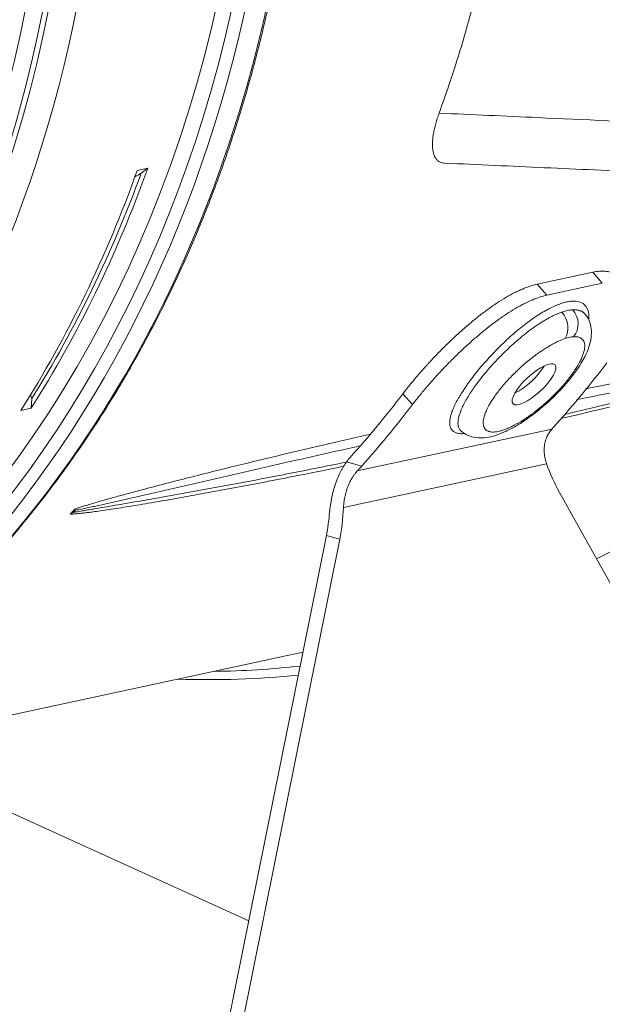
# Model space of a CAD drawing. Header units: inches. Extents: x 3114 to 4554, y 3227 to 4155.
# Tile 26 of 47: x 3923 to 3968, y 3372 to 3450. Entities that reach past the tile are written whole.
import ezdxf

# ---------------------------------------------------------------- set-up
doc = ezdxf.new("R2010")
doc.units = ezdxf.units.IN
doc.header["$MEASUREMENT"] = 0
doc.layers.add('120', color=7, linetype='Continuous', true_color=0xffffff)
doc.layers.add('200', color=7, linetype='Continuous', true_color=0xffffff)

msp = doc.modelspace()

# ---------------------------------------------------------------- linework, layer by layer
at = {"layer": '120', "color": 7, "linetype": 'Continuous', "lineweight": 0}
for p, q in [((3931.755, 3437.889), (3932.578, 3438.067)), ((3932.578, 3438.067), (3932.063, 3437.67)), ((3923.425, 3419.209), (3923.469, 3419.963)), ((3923.425, 3419.209), (3922.603, 3419.032)), ((3897.351, 3389.807), (3944.778, 3400.011))]:
    msp.add_line(p, q, dxfattribs=at)
for centre, major_axis, ratio, start_param, end_param in [((3857.667, 3482.484), (20.813, -96.736), 0.829527, 0.000044, 3.141539), ((3846.205, 3480.018), (-20.813, 96.736), 0.829527, 3.083518, 6.283185), ((3858.155, 3482.589), (-21.255, 98.794), 0.829527, 3.574315, 5.873765), ((3857.719, 3482.495), (21.099, -98.067), 0.829527, 0, 2.732172), ((3859.898, 3482.964), (21.255, -98.794), 0.829527, 0.436355, 2.698793), ((3854.996, 3481.909), (20.813, -96.736), 0.829527, 0.699857, 0.929695), ((3855.818, 3482.086), (20.813, -96.736), 0.829527, 0.699857, 0.929695), ((3855.525, 3482.304), (20.813, -96.736), 0.829527, 0.706922, 0.922688), ((3934.659, 3418.908), (-74.018, -43.207), 0.205059, 4.628087, 4.634594), ((3963.817, 3478.146), (14.511, 84.212), 0.529737, 2.416026, 2.420624), ((3930.3, 3498.111), (20.813, -96.736), 0.829527, 0.216656, 0.485637), ((3866.204, 3485.404), (22.458, -97.472), 0.827108, 0.53262, 0.535708), ((3866.777, 3484.697), (21.202, -96.908), 0.828976, 0.546983, 0.550087), ((3930.352, 3498.122), (21.099, -98.067), 0.829527, 6.118248, 6.199243), ((3930.788, 3498.216), (-21.255, 98.794), 0.829527, 2.937068, 3.04946)]:
    msp.add_ellipse(centre, major_axis=major_axis, ratio=ratio, start_param=start_param, end_param=end_param, dxfattribs=at)
for points, knots in [([(3913.889, 3400.95), (3914.471, 3401.45), (3916.017, 3402.827), (3918.43, 3405.224), (3921.119, 3408.138), (3923.683, 3411.207), (3926.12, 3414.419), (3928.424, 3417.768), (3930.592, 3421.247), (3932.617, 3424.85), (3934.498, 3428.57), (3936.228, 3432.398), (3937.807, 3436.328), (3939.229, 3440.351), (3940.492, 3444.459), (3941.594, 3448.644), (3942.533, 3452.898), (3943.306, 3457.212), (3943.912, 3461.577), (3944.351, 3465.986), (3944.62, 3470.428), (3944.719, 3474.895), (3944.649, 3479.379), (3944.41, 3483.869), (3944.001, 3488.358), (3943.424, 3492.836), (3942.68, 3497.294), (3941.771, 3501.724), (3940.697, 3506.116), (3939.462, 3510.462), (3938.068, 3514.753), (3936.517, 3518.98), (3934.813, 3523.135), (3932.959, 3527.21), (3930.959, 3531.197), (3928.817, 3535.087), (3926.536, 3538.872), (3924.122, 3542.546), (3921.58, 3546.101), (3918.914, 3549.53), (3916.13, 3552.825), (3913.233, 3555.98), (3910.229, 3558.99), (3907.125, 3561.847), (3903.926, 3564.546), (3900.638, 3567.082), (3897.269, 3569.449), (3893.825, 3571.644), (3890.314, 3573.66), (3886.741, 3575.495), (3883.114, 3577.145), (3879.508, 3578.581), (3877.102, 3579.404), (3875.926, 3579.775)], [0, 0, 0, 0, 0.01167, 0.031438, 0.051209, 0.070982, 0.090758, 0.110536, 0.130317, 0.150099, 0.169883, 0.189668, 0.209455, 0.229243, 0.249032, 0.268822, 0.288613, 0.308404, 0.328196, 0.347988, 0.367781, 0.387573, 0.407366, 0.42716, 0.446953, 0.466747, 0.48654, 0.506334, 0.526128, 0.545922, 0.565716, 0.58551, 0.605304, 0.625098, 0.644892, 0.664686, 0.68448, 0.704273, 0.724067, 0.74386, 0.763653, 0.783445, 0.803237, 0.823028, 0.842817, 0.862606, 0.882393, 0.902178, 0.921962, 0.941744, 0.961523, 0.9813, 1, 1, 1, 1]), ([(3961.863, 3479.812), (3961.868, 3478.181), (3961.808, 3474.932), (3961.513, 3470.097), (3961.181, 3466.899), (3960.93, 3464.908), (3960.878, 3464.511), (3960.796, 3463.915), (3960.768, 3463.716), (3960.711, 3463.319), (3960.567, 3462.328), (3960.41, 3461.343), (3960.009, 3458.99), (3959.408, 3455.879), (3958.309, 3451.298), (3957.447, 3448.301), (3956.518, 3445.331), (3956.021, 3443.86), (3955.491, 3442.403)], [0, 0, 0, 0, 0.125, 0.25, 0.375, 0.375, 0.40625, 0.40625, 0.421875, 0.421875, 0.4375, 0.5, 0.5, 0.625, 0.75, 0.875, 0.875, 1, 1, 1, 1]), ([(3955.904, 3438.471), (3955.858, 3438.473), (3955.814, 3438.478), (3955.7, 3438.499), (3955.633, 3438.52), (3955.508, 3438.577), (3955.451, 3438.614), (3955.346, 3438.7), (3955.299, 3438.75), (3955.235, 3438.836), (3955.215, 3438.866), (3955.177, 3438.93), (3955.159, 3438.964), (3955.109, 3439.07), (3955.081, 3439.146), (3955.035, 3439.309), (3955.016, 3439.396), (3954.989, 3439.581), (3954.98, 3439.678), (3954.974, 3439.807), (3954.973, 3439.833), (3954.972, 3439.885), (3954.971, 3439.964), (3954.973, 3440.046), (3954.979, 3440.211), (3954.988, 3440.325), (3955.014, 3440.559), (3955.031, 3440.68), (3955.063, 3440.866), (3955.075, 3440.929), (3955.094, 3441.025), (3955.1, 3441.057), (3955.114, 3441.122), (3955.121, 3441.154), (3955.158, 3441.316), (3955.224, 3441.58), (3955.344, 3441.985), (3955.439, 3442.263), (3955.491, 3442.403)], [0, 0, 0, 0, 0.041867, 0.041867, 0.110305, 0.110305, 0.178743, 0.178743, 0.247181, 0.247181, 0.2814, 0.2814, 0.315619, 0.315619, 0.384057, 0.384057, 0.452495, 0.452495, 0.520933, 0.520933, 0.538043, 0.538043, 0.555153, 0.589372, 0.589372, 0.65781, 0.65781, 0.726248, 0.726248, 0.760467, 0.760467, 0.777576, 0.777576, 0.794686, 0.794686, 0.863124, 0.931562, 1, 1, 1, 1]), ([(3955.491, 3442.403), (3958.087, 3442.285), (3960.683, 3442.167), (3970.542, 3441.719), (3977.804, 3441.389), (3985.067, 3441.059)], [0, 0, 0, 0, 0.263339, 0.263339, 1, 1, 1, 1]), ([(3983.271, 3423.082), (3983.212, 3423.062), (3983.088, 3423.02), (3982.897, 3422.958), (3982.689, 3422.892), (3982.465, 3422.822), (3982.225, 3422.749), (3981.91, 3422.655), (3981.51, 3422.538), (3980.937, 3422.374), (3980.23, 3422.177), (3979.098, 3421.868), (3977.565, 3421.46), (3975.719, 3420.983), (3973.83, 3420.505), (3971.373, 3419.893), (3968.435, 3419.179), (3966.14, 3418.635), (3965.061, 3418.382)], [0, 0, 0, 0, 0.008857, 0.018626, 0.02931, 0.04091, 0.053426, 0.06686, 0.090638, 0.116935, 0.158328, 0.20452, 0.300279, 0.408823, 0.508249, 0.613112, 0.81741, 1, 1, 1, 1]), ([(3965.351, 3418.718), (3966.52, 3418.991), (3967.691, 3419.268), (3970.062, 3419.836), (3971.261, 3420.127), (3973.663, 3420.717), (3974.865, 3421.016), (3976.667, 3421.471), (3977.268, 3421.623), (3978.468, 3421.93), (3979.067, 3422.084), (3979.965, 3422.316), (3980.264, 3422.394), (3980.861, 3422.549), (3981.16, 3422.626), (3981.606, 3422.742), (3981.755, 3422.781), (3982.052, 3422.858), (3982.2, 3422.897), (3982.496, 3422.973), (3982.643, 3423.011), (3982.864, 3423.067), (3982.937, 3423.086), (3983.083, 3423.122), (3983.156, 3423.14), (3983.228, 3423.157)], [0, 0, 0, 0, 0.196666, 0.196666, 0.3975, 0.3975, 0.598333, 0.598333, 0.69875, 0.69875, 0.799167, 0.799167, 0.849375, 0.849375, 0.899583, 0.899583, 0.924687, 0.924687, 0.949792, 0.949792, 0.974896, 0.974896, 0.987448, 0.987448, 1, 1, 1, 1]), ([(3983.379, 3423.329), (3983.307, 3423.312), (3983.235, 3423.295), (3983.092, 3423.262), (3983.021, 3423.246), (3982.808, 3423.198), (3982.666, 3423.166), (3982.383, 3423.105), (3982.242, 3423.074), (3981.959, 3423.013), (3981.818, 3422.983), (3981.395, 3422.894), (3981.114, 3422.835), (3980.55, 3422.718), (3980.268, 3422.66), (3979.422, 3422.487), (3978.858, 3422.373), (3977.728, 3422.146), (3977.162, 3422.033), (3975.462, 3421.695), (3974.326, 3421.47), (3972.046, 3421.018), (3970.903, 3420.791), (3968.608, 3420.332), (3967.458, 3420.1), (3966.298, 3419.865), (3966.293, 3419.864), (3966.288, 3419.863)], [0, 0, 0, 0, 0.012489, 0.012489, 0.024979, 0.024979, 0.049958, 0.049958, 0.074936, 0.074936, 0.099915, 0.099915, 0.149873, 0.149873, 0.19983, 0.19983, 0.299745, 0.299745, 0.39966, 0.39966, 0.59949, 0.59949, 0.799321, 0.799321, 0.999151, 0.999151, 1, 1, 1, 1]), ([(3966.995, 3420.723), (3968.065, 3420.931), (3969.132, 3421.135), (3971.345, 3421.55), (3972.49, 3421.76), (3974.2, 3422.067), (3974.769, 3422.168), (3975.904, 3422.366), (3976.469, 3422.463), (3977.598, 3422.653), (3978.16, 3422.746), (3979.001, 3422.882), (3979.28, 3422.926), (3979.838, 3423.014), (3980.116, 3423.057), (3980.67, 3423.14), (3980.947, 3423.181), (3981.497, 3423.259), (3981.77, 3423.296), (3982.178, 3423.349), (3982.313, 3423.366), (3982.583, 3423.398), (3982.717, 3423.413), (3982.983, 3423.441), (3983.114, 3423.454), (3983.31, 3423.47), (3983.374, 3423.475), (3983.502, 3423.483), (3983.566, 3423.486), (3983.628, 3423.488)], [0, 0, 0, 0, 0.187694, 0.187694, 0.39077, 0.39077, 0.492308, 0.492308, 0.593847, 0.593847, 0.695385, 0.695385, 0.746154, 0.746154, 0.796923, 0.796923, 0.847693, 0.847693, 0.898462, 0.898462, 0.923846, 0.923846, 0.949231, 0.949231, 0.974615, 0.974615, 0.987308, 0.987308, 1, 1, 1, 1]), ([(3926.847, 3411.272), (3926.932, 3411.301), (3927.016, 3411.33), (3927.184, 3411.385), (3927.267, 3411.412), (3927.515, 3411.491), (3927.679, 3411.542), (3928.004, 3411.641), (3928.166, 3411.689), (3928.488, 3411.784), (3928.648, 3411.831), (3929.128, 3411.969), (3929.446, 3412.059), (3930.079, 3412.235), (3930.394, 3412.322), (3931.023, 3412.493), (3931.336, 3412.577), (3931.962, 3412.745), (3932.274, 3412.827), (3933.208, 3413.074), (3933.828, 3413.235), (3935.066, 3413.554), (3935.682, 3413.711), (3936.913, 3414.022), (3937.527, 3414.176), (3939.365, 3414.633), (3940.586, 3414.931), (3943.017, 3415.518), (3944.229, 3415.806), (3946.643, 3416.372), (3947.847, 3416.65), (3949.362, 3416.996), (3949.679, 3417.068), (3949.995, 3417.139)], [0, 0, 0, 0, 0.009978, 0.009978, 0.019955, 0.019955, 0.039911, 0.039911, 0.059866, 0.059866, 0.079821, 0.079821, 0.119732, 0.119732, 0.159642, 0.159642, 0.199553, 0.199553, 0.239464, 0.239464, 0.319285, 0.319285, 0.399106, 0.399106, 0.478927, 0.478927, 0.63857, 0.63857, 0.798212, 0.798212, 0.957854, 0.957854, 1, 1, 1, 1]), ([(3949.249, 3416.237), (3949.068, 3416.197), (3948.887, 3416.156), (3947.515, 3415.85), (3946.32, 3415.581), (3943.922, 3415.037), (3942.72, 3414.762), (3940.308, 3414.208), (3939.099, 3413.929), (3936.673, 3413.369), (3935.456, 3413.087), (3933.627, 3412.666), (3933.016, 3412.526), (3931.794, 3412.247), (3931.182, 3412.108), (3930.263, 3411.902), (3929.957, 3411.833), (3929.344, 3411.697), (3929.038, 3411.629), (3928.579, 3411.529), (3928.426, 3411.496), (3928.12, 3411.43), (3927.967, 3411.397), (3927.662, 3411.332), (3927.509, 3411.3), (3927.281, 3411.253), (3927.205, 3411.238), (3927.054, 3411.208), (3926.979, 3411.193), (3926.904, 3411.179)], [0, 0, 0, 0, 0.024668, 0.024668, 0.187223, 0.187223, 0.349779, 0.349779, 0.512334, 0.512334, 0.674889, 0.674889, 0.756167, 0.756167, 0.837445, 0.837445, 0.878083, 0.878083, 0.918722, 0.918722, 0.939042, 0.939042, 0.959361, 0.959361, 0.979681, 0.979681, 0.98984, 0.98984, 1, 1, 1, 1]), ([(3948.011, 3414.639), (3947.631, 3414.561), (3944.913, 3414.007), (3941.058, 3413.249), (3937.034, 3412.504), (3934.759, 3412.097), (3933.026, 3411.796), (3931.353, 3411.517), (3930.004, 3411.303), (3929.044, 3411.16), (3928.468, 3411.078), (3928, 3411.015), (3927.624, 3410.968), (3927.283, 3410.929), (3926.98, 3410.899), (3926.718, 3410.877), (3926.561, 3410.869), (3926.489, 3410.866)], [0, 0, 0, 0, 0.051314, 0.366951, 0.524883, 0.60599, 0.682921, 0.766955, 0.841132, 0.874408, 0.904514, 0.924449, 0.942605, 0.959791, 0.975084, 0.988485, 1, 1, 1, 1]), ([(3926.753, 3411.007), (3926.828, 3411.021), (3926.902, 3411.035), (3927.05, 3411.062), (3927.124, 3411.075), (3927.345, 3411.114), (3927.491, 3411.139), (3927.784, 3411.189), (3927.93, 3411.214), (3928.221, 3411.263), (3928.366, 3411.288), (3928.802, 3411.362), (3929.092, 3411.411), (3929.671, 3411.509), (3929.96, 3411.558), (3930.827, 3411.705), (3931.404, 3411.804), (3932.556, 3412.004), (3933.132, 3412.105), (3934.859, 3412.409), (3936.01, 3412.616), (3938.314, 3413.038), (3939.467, 3413.253), (3941.778, 3413.692), (3942.935, 3413.916), (3945.255, 3414.372), (3946.417, 3414.604), (3947.79, 3414.882), (3947.998, 3414.924), (3948.206, 3414.967)], [0, 0, 0, 0, 0.010116, 0.010116, 0.020232, 0.020232, 0.040465, 0.040465, 0.060697, 0.060697, 0.080929, 0.080929, 0.121394, 0.121394, 0.161858, 0.161858, 0.242787, 0.242787, 0.323716, 0.323716, 0.485574, 0.485574, 0.647433, 0.647433, 0.809291, 0.809291, 0.971149, 0.971149, 1, 1, 1, 1]), ([(3926.753, 3411.007), (3926.708, 3410.985), (3926.663, 3410.962), (3926.575, 3410.915), (3926.532, 3410.891), (3926.489, 3410.866)], [0, 0, 0, 0, 0.5, 0.5, 1, 1, 1, 1]), ([(3926.904, 3411.179), (3926.887, 3411.17), (3926.869, 3411.16), (3926.831, 3411.141), (3926.812, 3411.132), (3926.772, 3411.113), (3926.752, 3411.104), (3926.711, 3411.086), (3926.69, 3411.077), (3926.668, 3411.069)], [0, 0, 0, 0, 0.241061, 0.241061, 0.48966, 0.48966, 0.743621, 0.743621, 1, 1, 1, 1]), ([(3926.753, 3411.007), (3926.74, 3411.014), (3926.713, 3411.029), (3926.683, 3411.055), (3926.668, 3411.069)], [0, 0, 0, 0, 0.481506, 1, 1, 1, 1]), ([(3926.904, 3411.179), (3926.882, 3411.147), (3926.858, 3411.116), (3926.808, 3411.059), (3926.781, 3411.032), (3926.753, 3411.007)], [0, 0, 0, 0, 0.5, 0.5, 1, 1, 1, 1]), ([(3926.847, 3411.272), (3926.855, 3411.258), (3926.864, 3411.243), (3926.883, 3411.212), (3926.894, 3411.196), (3926.904, 3411.179)], [0, 0, 0, 0, 0.5, 0.5, 1, 1, 1, 1])]:
    msp.add_open_spline(points, degree=3, knots=knots, dxfattribs=at)
msp.add_open_spline([(3955.929, 3438.47), (3987.344, 3437.041)], degree=1, dxfattribs=at)
at = {"layer": '200', "color": 7, "linetype": 'Continuous', "lineweight": 0}
for p, q in [((3967.569, 3429.891), (3963.202, 3428.951)), ((3968.324, 3429.022), (3967.569, 3429.891)), ((3963.202, 3428.951), (3963.956, 3428.082)), ((3968.324, 3429.022), (3963.956, 3428.082)), ((3952.647, 3420.343), (3953.396, 3419.481)), ((3964.361, 3417.561), (3949.061, 3414.269)), ((3963.944, 3414.837), (3947.974, 3411.401)), ((3949.414, 3414.658), (3948.22, 3414.989)), ((3992.413, 3363.363), (3964.938, 3412.621)), ((3946.628, 3409.198), (3935.022, 3351.532)), ((3947.678, 3408.908), (3946.628, 3409.198)), ((3936.072, 3351.242), (3947.678, 3408.908)), ((3940.529, 3378.894), (3910.401, 3392.615))]:
    msp.add_line(p, q, dxfattribs=at)
for centre, major_axis, ratio, start_param, end_param in [((3844.022, 3479.548), (-20.784, 96.604), 0.829527, 3.141637, 6.283132), ((3843.585, 3479.454), (-20.784, 96.604), 0.829527, 3.490059, 5.935691), ((3961.991, 3422.119), (-4.917, -4.552), 0.324636, 3.523985, 3.761513), ((3965.103, 3425.859), (-0.102, 1.497), 0.877525, 3.885255, 5.456051), ((3964.43, 3425.714), (0.472, -1.424), 0.769842, 0.533612, 2.104408), ((3962.954, 3421.078), (3.816, 3.533), 0.324636, 0.382392, 0.61992), ((3962.248, 3421.841), (1.651, 1.529), 0.324636, 3.953767, 5.475868), ((3903.936, 3493.377), (21.286, -98.936), 0.829527, 0.545295, 0.615195), ((3888.648, 3490.088), (21.033, -97.763), 0.829527, 0.541899, 0.615544), ((3888.648, 3490.088), (21.286, -98.936), 0.829527, 0.545295, 0.615195), ((3951.487, 3411.592), (1.052, -4.888), 0.829527, 3.683492, 3.782497), ((3968.522, 3419.575), (1.292, -10.496), 0.526589, 5.114997, 5.370105), ((3941.265, 3414.228), (1.292, -10.496), 0.526589, 1.007469, 1.193969), ((3942.316, 3413.937), (1.292, -10.496), 0.526589, 1.007469, 1.262577)]:
    msp.add_ellipse(centre, major_axis=major_axis, ratio=ratio, start_param=start_param, end_param=end_param, dxfattribs=at)
for centre, major_axis, ratio in [((3843.039, 3479.337), (20.574, -95.627), 0.829527), ((3843.039, 3479.337), (-19.998, 92.949), 0.829527), ((3962.954, 3421.078), (1.651, 1.529), 0.324636)]:
    msp.add_ellipse(centre, major_axis=major_axis, ratio=ratio, dxfattribs=at)
for points, knots in [([(3967.569, 3429.891), (3967.75, 3429.93), (3967.921, 3429.955), (3968.245, 3429.982), (3968.398, 3429.982), (3968.687, 3429.958), (3968.822, 3429.934), (3968.979, 3429.887), (3969.01, 3429.877), (3969.07, 3429.856), (3969.1, 3429.844), (3969.187, 3429.807), (3969.242, 3429.779), (3969.399, 3429.686), (3969.493, 3429.613), (3969.592, 3429.511), (3969.608, 3429.493), (3969.624, 3429.475)], [0, 0, 0, 0, 0.192068, 0.192068, 0.384135, 0.384135, 0.576203, 0.576203, 0.62422, 0.62422, 0.672237, 0.672237, 0.76827, 0.76827, 0.960338, 0.960338, 1, 1, 1, 1]), ([(3952.647, 3420.343), (3952.826, 3420.576), (3953.011, 3420.811), (3953.393, 3421.283), (3953.591, 3421.52), (3953.998, 3421.995), (3954.207, 3422.234), (3954.477, 3422.534), (3954.532, 3422.594), (3954.642, 3422.714), (3954.697, 3422.774), (3954.863, 3422.954), (3954.975, 3423.074), (3955.312, 3423.429), (3955.767, 3423.897), (3956.234, 3424.352), (3956.588, 3424.688), (3956.707, 3424.799), (3956.886, 3424.964), (3956.946, 3425.019), (3957.067, 3425.129), (3957.127, 3425.183), (3957.429, 3425.454), (3957.67, 3425.662), (3958.15, 3426.066), (3958.389, 3426.261), (3958.867, 3426.635), (3959.106, 3426.815), (3959.463, 3427.074), (3959.583, 3427.158), (3959.819, 3427.322), (3959.936, 3427.401), (3960.285, 3427.63), (3960.742, 3427.915), (3961.183, 3428.158), (3961.508, 3428.325), (3961.615, 3428.378), (3961.828, 3428.478), (3961.934, 3428.525), (3962.245, 3428.657), (3962.646, 3428.809), (3963.021, 3428.912), (3963.202, 3428.951)], [0, 0, 0, 0, 0.0625, 0.0625, 0.125, 0.125, 0.1875, 0.1875, 0.203125, 0.203125, 0.21875, 0.21875, 0.25, 0.25, 0.3125, 0.375, 0.375, 0.40625, 0.40625, 0.421875, 0.421875, 0.4375, 0.4375, 0.5, 0.5, 0.5625, 0.5625, 0.625, 0.625, 0.65625, 0.65625, 0.6875, 0.6875, 0.75, 0.8125, 0.8125, 0.84375, 0.84375, 0.875, 0.875, 0.9375, 1, 1, 1, 1]), ([(3963.956, 3428.082), (3963.776, 3428.043), (3963.589, 3427.992), (3963.203, 3427.866), (3963.004, 3427.791), (3962.594, 3427.617), (3962.383, 3427.518), (3962.111, 3427.379), (3962.057, 3427.351), (3961.946, 3427.293), (3961.891, 3427.263), (3961.723, 3427.171), (3961.611, 3427.107), (3961.272, 3426.908), (3961.043, 3426.765), (3960.581, 3426.462), (3960.347, 3426.3), (3959.991, 3426.044), (3959.872, 3425.956), (3959.692, 3425.821), (3959.632, 3425.775), (3959.511, 3425.683), (3959.45, 3425.636), (3959.148, 3425.399), (3958.907, 3425.204), (3958.427, 3424.801), (3958.187, 3424.594), (3957.709, 3424.167), (3957.471, 3423.948), (3957.114, 3423.61), (3956.995, 3423.495), (3956.759, 3423.266), (3956.642, 3423.151), (3956.295, 3422.804), (3955.84, 3422.337), (3955.401, 3421.863), (3955.077, 3421.504), (3954.97, 3421.385), (3954.759, 3421.144), (3954.654, 3421.023), (3954.344, 3420.663), (3953.946, 3420.185), (3953.575, 3419.714), (3953.396, 3419.481)], [0, 0, 0, 0, 0.0625, 0.0625, 0.125, 0.125, 0.1875, 0.1875, 0.203125, 0.203125, 0.21875, 0.21875, 0.25, 0.25, 0.3125, 0.3125, 0.375, 0.375, 0.40625, 0.40625, 0.421875, 0.421875, 0.4375, 0.4375, 0.5, 0.5, 0.5625, 0.5625, 0.625, 0.625, 0.65625, 0.65625, 0.6875, 0.6875, 0.75, 0.8125, 0.8125, 0.84375, 0.84375, 0.875, 0.875, 0.9375, 1, 1, 1, 1]), ([(3957.452, 3417.205), (3957.371, 3417.199), (3957.295, 3417.197), (3957.123, 3417.203), (3957.031, 3417.214), (3956.905, 3417.243), (3956.865, 3417.254), (3956.788, 3417.281), (3956.752, 3417.296), (3956.583, 3417.383), (3956.483, 3417.482), (3956.401, 3417.644), (3956.386, 3417.678), (3956.362, 3417.751), (3956.352, 3417.789), (3956.329, 3417.909), (3956.322, 3417.996), (3956.329, 3418.275), (3956.368, 3418.487), (3956.46, 3418.787), (3956.481, 3418.848), (3956.526, 3418.974), (3956.551, 3419.038), (3956.632, 3419.234), (3956.754, 3419.505), (3956.908, 3419.795), (3957.036, 3420.02), (3957.08, 3420.096), (3957.173, 3420.251), (3957.221, 3420.33), (3957.47, 3420.726), (3957.695, 3421.053), (3958.068, 3421.557), (3958.198, 3421.728), (3958.404, 3421.987), (3958.474, 3422.074), (3958.615, 3422.247), (3958.687, 3422.334), (3959.05, 3422.766), (3959.356, 3423.109), (3959.759, 3423.535), (3959.84, 3423.621), (3960.005, 3423.791), (3960.088, 3423.875), (3960.339, 3424.125), (3960.507, 3424.288), (3961.015, 3424.768), (3961.359, 3425.074), (3962.06, 3425.656), (3962.405, 3425.922), (3962.915, 3426.285), (3963.084, 3426.4), (3963.336, 3426.563), (3963.42, 3426.616), (3963.586, 3426.718), (3963.668, 3426.767), (3964.075, 3427.001), (3964.385, 3427.157), (3964.755, 3427.312), (3964.828, 3427.341), (3964.972, 3427.395), (3965.044, 3427.42), (3965.254, 3427.488), (3965.522, 3427.562), (3965.769, 3427.599), (3965.945, 3427.614), (3966.002, 3427.617), (3966.113, 3427.618), (3966.167, 3427.616), (3966.425, 3427.596), (3966.604, 3427.546), (3966.792, 3427.439), (3966.828, 3427.415), (3966.895, 3427.363), (3966.927, 3427.335), (3967.016, 3427.246), (3967.118, 3427.111), (3967.186, 3426.945), (3967.225, 3426.809), (3967.236, 3426.762), (3967.253, 3426.664), (3967.259, 3426.612), (3967.273, 3426.445), (3967.272, 3426.324), (3967.26, 3426.196)], [0, 0, 0, 0, 0.018362, 0.018362, 0.04348, 0.04348, 0.05604, 0.05604, 0.068599, 0.068599, 0.118837, 0.118837, 0.131396, 0.131396, 0.143955, 0.143955, 0.169074, 0.169074, 0.219311, 0.219311, 0.231871, 0.231871, 0.24443, 0.24443, 0.269549, 0.294667, 0.294667, 0.307227, 0.307227, 0.319786, 0.319786, 0.370023, 0.370023, 0.395142, 0.395142, 0.407701, 0.407701, 0.420261, 0.420261, 0.470498, 0.470498, 0.483057, 0.483057, 0.495617, 0.495617, 0.520735, 0.520735, 0.570973, 0.570973, 0.62121, 0.62121, 0.646329, 0.646329, 0.658888, 0.658888, 0.671448, 0.671448, 0.721685, 0.721685, 0.734244, 0.734244, 0.746804, 0.746804, 0.771922, 0.797041, 0.797041, 0.8096, 0.8096, 0.82216, 0.82216, 0.872397, 0.872397, 0.884956, 0.884956, 0.897516, 0.897516, 0.922634, 0.947753, 0.947753, 0.960312, 0.960312, 0.972872, 0.972872, 1, 1, 1, 1]), ([(3966.001, 3426.937), (3965.968, 3426.936), (3965.936, 3426.933), (3965.869, 3426.927), (3965.768, 3426.915), (3965.592, 3426.883), (3965.444, 3426.846), (3965.292, 3426.803), (3965.213, 3426.778), (3965.134, 3426.751)], [0, 0, 0, 0, 0.125, 0.125, 0.25, 0.5, 0.75, 0.75, 1, 1, 1, 1]), ([(3966.001, 3426.937), (3966.029, 3426.939), (3966.087, 3426.941), (3966.17, 3426.94), (3966.252, 3426.936), (3966.332, 3426.927), (3966.41, 3426.915), (3966.485, 3426.898), (3966.558, 3426.877), (3966.628, 3426.851), (3966.696, 3426.82), (3966.76, 3426.784), (3966.822, 3426.743), (3966.879, 3426.696), (3966.922, 3426.655), (3966.945, 3426.63), (3966.951, 3426.623)], [0, 0, 0, 0, 0.068512, 0.137843, 0.208038, 0.279144, 0.351212, 0.424296, 0.498457, 0.573758, 0.650272, 0.728076, 0.807256, 0.887684, 0.968861, 1, 1, 1, 1]), ([(3957.215, 3417.417), (3957.184, 3417.444), (3957.048, 3417.587), (3956.934, 3417.942), (3957.026, 3418.553), (3957.291, 3419.252), (3957.695, 3420.012), (3958.263, 3420.876), (3958.956, 3421.785), (3959.731, 3422.685), (3960.614, 3423.602), (3961.631, 3424.548), (3962.613, 3425.335), (3963.324, 3425.822), (3963.722, 3426.069), (3963.989, 3426.225), (3964.243, 3426.363), (3964.484, 3426.483), (3964.712, 3426.588), (3964.929, 3426.678), (3965.066, 3426.727), (3965.134, 3426.751)], [0, 0, 0, 0, 0.022984, 0.113161, 0.196118, 0.260926, 0.336621, 0.408669, 0.481169, 0.556392, 0.622566, 0.704135, 0.799404, 0.8519, 0.874846, 0.897191, 0.918853, 0.939905, 0.960412, 0.980428, 1, 1, 1, 1]), ([(3957.21, 3417.422), (3957.382, 3417.271), (3957.734, 3417.05), (3958.45, 3416.852), (3959.448, 3416.884), (3960.406, 3417.206), (3961.455, 3417.738), (3962.614, 3418.468), (3963.823, 3419.431), (3964.916, 3420.497), (3965.633, 3421.297), (3966.209, 3422.039), (3966.637, 3422.682), (3966.989, 3423.304), (3967.268, 3423.945), (3967.44, 3424.624), (3967.49, 3425.293), (3967.359, 3426.014), (3967.12, 3426.428), (3966.951, 3426.624)], [0, 0, 0, 0, 0.049856, 0.092452, 0.153907, 0.254462, 0.311243, 0.370999, 0.489814, 0.549103, 0.608202, 0.661171, 0.707507, 0.746754, 0.799964, 0.837674, 0.883486, 0.937963, 1, 1, 1, 1]), ([(3965.394, 3424.673), (3965.193, 3424.606), (3964.981, 3424.519), (3964.646, 3424.359), (3964.532, 3424.3), (3964.356, 3424.205), (3964.297, 3424.172), (3964.177, 3424.104), (3964.116, 3424.068), (3963.813, 3423.886), (3963.567, 3423.725), (3963.192, 3423.46), (3963.067, 3423.368), (3962.876, 3423.224), (3962.813, 3423.175), (3962.687, 3423.076), (3962.624, 3423.026), (3962.311, 3422.772), (3962.065, 3422.559), (3961.763, 3422.281), (3961.703, 3422.225), (3961.583, 3422.112), (3961.524, 3422.054), (3961.347, 3421.882), (3961.232, 3421.766), (3960.897, 3421.417), (3960.686, 3421.183), (3960.436, 3420.886), (3960.387, 3420.826), (3960.291, 3420.708), (3960.244, 3420.649), (3960.106, 3420.473), (3959.933, 3420.241), (3959.777, 3420.014), (3959.667, 3419.846), (3959.631, 3419.79), (3959.562, 3419.679), (3959.529, 3419.624), (3959.37, 3419.351), (3959.265, 3419.146), (3959.14, 3418.855), (3959.105, 3418.762), (3959.059, 3418.625), (3959.045, 3418.581), (3959.021, 3418.493), (3959.01, 3418.451), (3958.964, 3418.243), (3958.951, 3418.095), (3958.966, 3417.899), (3958.977, 3417.838), (3959.012, 3417.725), (3959.035, 3417.674), (3959.12, 3417.536), (3959.2, 3417.465), (3959.327, 3417.403), (3959.354, 3417.391), (3959.411, 3417.372), (3959.441, 3417.363), (3959.533, 3417.342), (3959.6, 3417.334), (3959.814, 3417.326), (3959.975, 3417.342), (3960.2, 3417.39), (3960.247, 3417.401), (3960.341, 3417.426), (3960.389, 3417.44), (3960.535, 3417.485), (3960.736, 3417.556), (3960.951, 3417.647), (3961.117, 3417.723), (3961.173, 3417.75), (3961.287, 3417.806), (3961.345, 3417.836), (3961.636, 3417.989), (3961.875, 3418.128), (3962.242, 3418.363), (3962.366, 3418.445), (3962.554, 3418.576), (3962.617, 3418.62), (3962.744, 3418.711), (3962.807, 3418.757), (3963.121, 3418.992), (3963.371, 3419.191), (3963.681, 3419.454), (3963.742, 3419.507), (3963.866, 3419.616), (3963.928, 3419.671), (3964.112, 3419.837), (3964.232, 3419.949), (3964.585, 3420.289), (3964.811, 3420.521), (3965.135, 3420.875), (3965.241, 3420.995), (3965.443, 3421.231), (3965.54, 3421.349), (3965.819, 3421.7), (3965.989, 3421.931), (3966.294, 3422.388), (3966.426, 3422.606), (3966.591, 3422.918), (3966.641, 3423.019), (3966.707, 3423.168), (3966.728, 3423.217), (3966.767, 3423.313), (3966.785, 3423.36), (3966.868, 3423.592), (3966.911, 3423.761), (3966.941, 3423.991), (3966.945, 3424.063), (3966.942, 3424.166), (3966.939, 3424.199), (3966.931, 3424.263), (3966.926, 3424.294), (3966.892, 3424.44), (3966.841, 3424.537), (3966.749, 3424.634), (3966.729, 3424.652), (3966.687, 3424.686), (3966.664, 3424.701), (3966.592, 3424.743), (3966.538, 3424.766), (3966.363, 3424.816), (3966.225, 3424.828), (3966.067, 3424.817)], [0, 0, 0, 0, 0.03125, 0.03125, 0.046875, 0.046875, 0.054687, 0.054687, 0.0625, 0.0625, 0.09375, 0.09375, 0.109375, 0.109375, 0.117187, 0.117187, 0.125, 0.125, 0.15625, 0.15625, 0.164062, 0.164062, 0.171875, 0.171875, 0.1875, 0.1875, 0.21875, 0.21875, 0.226562, 0.226562, 0.234375, 0.234375, 0.25, 0.265625, 0.265625, 0.273437, 0.273437, 0.28125, 0.28125, 0.3125, 0.3125, 0.328125, 0.328125, 0.335937, 0.335937, 0.34375, 0.34375, 0.375, 0.375, 0.390625, 0.390625, 0.40625, 0.40625, 0.4375, 0.4375, 0.445312, 0.445312, 0.453125, 0.453125, 0.46875, 0.46875, 0.5, 0.5, 0.507812, 0.507812, 0.515625, 0.515625, 0.53125, 0.546875, 0.546875, 0.554687, 0.554687, 0.5625, 0.5625, 0.59375, 0.59375, 0.609375, 0.609375, 0.617187, 0.617187, 0.625, 0.625, 0.65625, 0.65625, 0.664062, 0.664062, 0.671875, 0.671875, 0.6875, 0.6875, 0.71875, 0.71875, 0.734375, 0.734375, 0.75, 0.75, 0.78125, 0.78125, 0.8125, 0.8125, 0.828125, 0.828125, 0.835938, 0.835938, 0.84375, 0.84375, 0.875, 0.875, 0.890625, 0.890625, 0.898438, 0.898438, 0.90625, 0.90625, 0.9375, 0.9375, 0.945312, 0.945312, 0.953125, 0.953125, 0.96875, 0.96875, 1, 1, 1, 1]), ([(3963.944, 3414.837), (3963.93, 3414.878), (3963.902, 3414.959), (3963.866, 3415.08), (3963.836, 3415.199), (3963.81, 3415.317), (3963.79, 3415.433), (3963.774, 3415.547), (3963.762, 3415.659), (3963.755, 3415.769), (3963.75, 3415.999), (3963.777, 3416.346), (3963.869, 3416.701), (3963.969, 3416.95), (3964.047, 3417.11), (3964.138, 3417.266), (3964.242, 3417.418), (3964.321, 3417.513), (3964.361, 3417.561)], [0, 0, 0, 0, 0.042332, 0.083944, 0.124842, 0.165028, 0.204506, 0.243282, 0.281359, 0.318742, 0.355437, 0.516591, 0.676792, 0.738684, 0.801926, 0.866545, 0.932562, 1, 1, 1, 1]), ([(3946.88, 3410.998), (3946.884, 3411.052), (3946.894, 3411.159), (3946.911, 3411.32), (3946.931, 3411.479), (3946.954, 3411.638), (3946.979, 3411.795), (3947.006, 3411.95), (3947.036, 3412.104), (3947.068, 3412.256), (3947.102, 3412.406), (3947.139, 3412.554), (3947.22, 3412.863), (3947.364, 3413.328), (3947.554, 3413.805), (3947.714, 3414.144), (3947.827, 3414.363), (3947.949, 3414.578), (3948.079, 3414.788), (3948.173, 3414.922), (3948.22, 3414.989)], [0, 0, 0, 0, 0.038469, 0.076507, 0.114121, 0.151317, 0.188101, 0.22448, 0.260461, 0.296051, 0.331258, 0.366088, 0.400551, 0.549724, 0.6989, 0.756939, 0.816035, 0.876221, 0.937533, 1, 1, 1, 1]), ([(3949.061, 3414.269), (3949.037, 3414.243), (3948.989, 3414.19), (3948.92, 3414.108), (3948.854, 3414.024), (3948.792, 3413.938), (3948.732, 3413.851), (3948.674, 3413.762), (3948.571, 3413.593), (3948.434, 3413.332), (3948.302, 3413.016), (3948.209, 3412.744), (3948.146, 3412.527), (3948.093, 3412.31), (3948.049, 3412.093), (3948.014, 3411.868), (3947.987, 3411.636), (3947.978, 3411.48), (3947.974, 3411.401)], [0, 0, 0, 0, 0.037125, 0.073759, 0.109903, 0.145563, 0.180741, 0.215441, 0.249667, 0.375371, 0.499818, 0.571889, 0.644661, 0.711189, 0.779961, 0.851003, 0.924342, 1, 1, 1, 1])]:
    msp.add_open_spline(points, degree=3, knots=knots, dxfattribs=at)
for points in [[(3964.361, 3417.561), (3964.398, 3417.603), (3964.473, 3417.689), (3964.587, 3417.818), (3964.663, 3417.904), (3964.702, 3417.947)], [(3949.414, 3414.658), (3949.376, 3414.615), (3949.299, 3414.529), (3949.181, 3414.399), (3949.101, 3414.312), (3949.061, 3414.269)]]:
    msp.add_open_spline(points, degree=3, dxfattribs=at)

doc.saveas('drawing.dxf')
